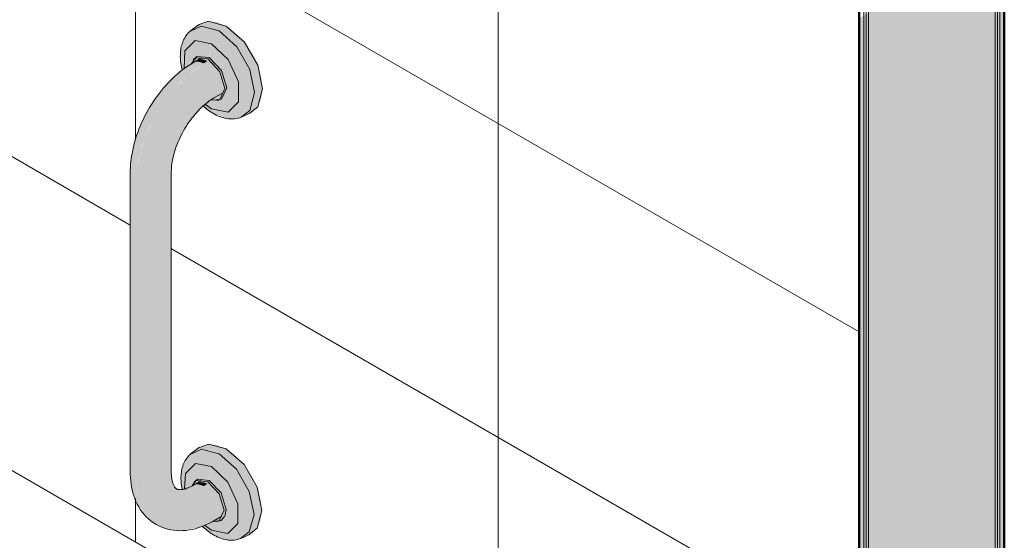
# Model space of a CAD drawing. Header units: metres. Extents: x -5.4 to 6.1, y -8 to 2.6.
# Tile 54 of 81: x 5.3 to 6.1, y -6.1 to -5.7. Entities that reach past the tile are written whole.
import ezdxf

# ---------------------------------------------------------------- set-up
doc = ezdxf.new("R2010")
doc.units = ezdxf.units.M
for name, color, linetype, lineweight in [('A-WALL', 7, 'Continuous', 5), ('A-WALL-PATT', 7, 'Continuous', 5), ('I-WALL', 7, 'Continuous', 5), ('P-SANR-FIXT', 7, 'Continuous', 5)]:
    doc.layers.add(name, color=color, linetype=linetype, lineweight=lineweight)

# ---------------------------------------------------------------- blocks, each defined once
blk = doc.blocks.new('BARRA DE APOIO EM AÇO INOX 40cm - 2310_C_040_POL_Aço Inox Polido POL-2810958-ISO_BANHEIRO')
at = {"layer": 'P-SANR-FIXT', "true_color": 0xf4f4f4}
h = blk.add_hatch(color=7, dxfattribs=at)
h.paths.add_polyline_path([(7.08347, -5.76436), (7.08177, -5.7606), (7.07707, -5.75703), (7.07553, -5.75819), (7.08085, -5.76248), (7.08262, -5.76375)])
h.paths.add_polyline_path([(7.05912, -5.73039), (7.06064, -5.72929), (7.05978, -5.72252), (7.06086, -5.71529), (7.06398, -5.71002), (7.06935, -5.7072), (7.07505, -5.70717), (7.08177, -5.70982), (7.08347, -5.70411), (7.08757, -5.69978), (7.08038, -5.69672), (7.07324, -5.69619), (7.06739, -5.6983), (7.06327, -5.70213), (7.06036, -5.70603), (7.05806, -5.71358), (7.05763, -5.72252), (7.05784, -5.72434), (7.0591, -5.73029)])
for points in [[(7.08757, -5.69978), (7.09324, -5.69593), (7.08592, -5.69282), (7.0791, -5.69214), (7.07324, -5.69395), (7.06885, -5.69755), (7.07368, -5.69605), (7.08038, -5.69672), (7.08592, -5.69907)], [(7.10722, -5.7659), (7.11324, -5.76323), (7.11773, -5.75906), (7.12056, -5.75282), (7.12152, -5.74492), (7.12056, -5.73591), (7.11773, -5.72641), (7.11324, -5.71705), (7.10722, -5.7083), (7.10056, -5.70127), (7.09324, -5.69593), (7.08757, -5.69978), (7.09555, -5.70585), (7.10146, -5.7121), (7.10814, -5.72243), (7.11164, -5.72972), (7.11441, -5.73906), (7.11522, -5.74907), (7.11441, -5.75567), (7.11164, -5.7618)], [(7.09286, -5.76796), (7.10269, -5.76762), (7.10748, -5.76566), (7.11196, -5.76108), (7.11448, -5.75513), (7.11524, -5.74682), (7.11441, -5.73906), (7.11147, -5.72937), (7.10636, -5.71926), (7.10056, -5.71114), (7.09324, -5.70391), (7.08757, -5.69978), (7.08347, -5.70411), (7.08177, -5.70982), (7.08857, -5.71499), (7.0947, -5.72213), (7.09961, -5.7307), (7.10286, -5.74081), (7.10376, -5.74791), (7.10269, -5.75513), (7.09899, -5.76074), (7.0947, -5.76322), (7.08813, -5.76311), (7.08192, -5.76092), (7.08362, -5.76441), (7.09253, -5.76784)], [(7.08857, -5.76329), (7.0947, -5.76322), (7.09956, -5.76041), (7.10269, -5.75513), (7.10376, -5.74791), (7.10269, -5.73944), (7.09956, -5.73056), (7.0947, -5.72213), (7.08857, -5.71499), (7.08177, -5.70982), (7.08021, -5.72074), (7.08598, -5.72584), (7.08995, -5.73154), (7.0927, -5.73857), (7.09347, -5.74463), (7.0922, -5.74992), (7.08957, -5.75293), (7.08362, -5.75399), (7.08177, -5.75345), (7.08048, -5.75443), (7.08177, -5.7606), (7.0884, -5.76322)], [(7.06622, -5.72534), (7.07074, -5.72253), (7.07377, -5.72188), (7.07612, -5.72221), (7.07874, -5.72333), (7.07874, -5.72163), (7.07366, -5.71986), (7.06935, -5.7207), (7.06641, -5.72434), (7.06626, -5.72513)], [(7.07562, -5.72513), (7.07854, -5.72324), (7.07562, -5.72206), (7.07269, -5.72193), (7.06996, -5.72299), (7.06908, -5.72389), (7.06996, -5.72362), (7.07297, -5.72401), (7.07517, -5.72494)], [(7.07874, -5.72163), (7.07996, -5.72054), (7.07475, -5.71873), (7.06996, -5.72002), (7.06939, -5.72069), (7.07424, -5.72006), (7.0786, -5.72158)], [(7.08816, -5.7532), (7.08958, -5.75292), (7.09253, -5.74953), (7.09353, -5.74385), (7.09202, -5.73633), (7.08908, -5.73002), (7.08423, -5.72399), (7.07976, -5.72072), (7.07874, -5.72163), (7.08447, -5.72659), (7.08844, -5.73225), (7.09121, -5.73942), (7.09196, -5.74494), (7.0906, -5.75039), (7.0884, -5.75292)], [(7.08382, -5.75406), (7.08813, -5.75323), (7.09101, -5.74992), (7.09202, -5.74463), (7.09049, -5.73696), (7.08813, -5.73154), (7.0832, -5.72522), (7.07874, -5.72163), (7.07884, -5.7234), (7.08274, -5.72659), (7.08563, -5.73015), (7.08773, -5.73383), (7.08915, -5.73757), (7.08987, -5.74117), (7.08988, -5.74433), (7.08933, -5.74683), (7.08854, -5.74858), (7.08541, -5.75102), (7.08186, -5.75338), (7.08362, -5.75399)], [(7.02303, -5.81621), (7.02404, -5.80378), (7.02703, -5.79067), (7.0319, -5.77735), (7.03996, -5.76205), (7.04732, -5.75113), (7.05594, -5.74096), (7.06679, -5.73123), (7.07562, -5.72513), (7.07269, -5.72389), (7.06996, -5.72362), (7.06712, -5.72469), (7.05465, -5.73383), (7.04567, -5.74308), (7.03841, -5.75223), (7.03155, -5.76318), (7.02569, -5.77523), (7.02253, -5.78388), (7.01976, -5.79494), (7.01851, -5.81042), (7.01889, -5.81207), (7.02049, -5.8143), (7.02157, -5.81512)], [(7.03434, -5.81892), (7.03848, -5.8186), (7.04234, -5.81768), (7.04566, -5.81621), (7.0482, -5.8143), (7.0498, -5.81207), (7.05068, -5.80691), (7.0521, -5.7973), (7.05421, -5.79024), (7.05819, -5.78109), (7.06296, -5.77282), (7.06867, -5.76528), (7.0766, -5.75738), (7.08541, -5.75039), (7.08654, -5.74789), (7.08693, -5.74473), (7.08654, -5.74113), (7.08524, -5.73696), (7.08362, -5.73358), (7.08046, -5.72929), (7.07854, -5.72727), (7.07562, -5.72513), (7.06363, -5.73383), (7.05396, -5.74321), (7.0464, -5.75223), (7.0381, -5.76503), (7.03089, -5.78011), (7.0265, -5.79298), (7.02392, -5.8053), (7.02303, -5.81621), (7.02634, -5.81768), (7.0302, -5.8186), (7.03264, -5.81879)], [(7.08362, -5.75205), (7.08766, -5.7494), (7.08885, -5.74789), (7.08967, -5.74608), (7.09006, -5.74292), (7.08928, -5.73801), (7.08763, -5.73361), (7.08555, -5.73002), (7.08301, -5.72688), (7.08018, -5.72438), (7.07854, -5.72344), (7.07562, -5.72513), (7.07874, -5.72748), (7.0816, -5.73064), (7.08383, -5.73402), (7.08551, -5.73763), (7.08658, -5.74149), (7.08683, -5.7455), (7.08647, -5.74805), (7.08541, -5.75039)], [(7.02303, -6.05076), (7.02303, -5.81621), (7.02049, -5.8143), (7.01889, -5.81207), (7.01834, -5.81042), (7.01834, -6.04423), (7.01889, -6.04662), (7.02049, -6.04885)], [(7.03434, -6.05347), (7.03848, -6.05315), (7.04234, -6.05223), (7.04566, -6.05076), (7.0482, -6.04885), (7.0498, -6.04662), (7.05034, -6.04423), (7.05034, -5.80968), (7.04934, -5.81271), (7.04774, -5.81464), (7.04566, -5.81621), (7.04234, -5.81768), (7.03848, -5.8186), (7.03434, -5.81892), (7.0302, -5.8186), (7.02619, -5.81762), (7.02303, -5.81621), (7.02303, -6.05076), (7.02634, -6.05223), (7.0302, -6.05315)], [(7.08757, -6.02964), (7.09324, -6.0258), (7.08605, -6.02274), (7.07934, -6.02207), (7.07318, -6.02415), (7.06914, -6.02746), (7.07392, -6.02599), (7.08051, -6.02664), (7.08605, -6.02899)], [(7.0927, -6.09663), (7.10222, -6.09634), (7.10704, -6.09443), (7.11147, -6.08999), (7.11393, -6.08454), (7.11486, -6.07692), (7.11393, -6.06822), (7.11106, -6.05874), (7.10613, -6.04893), (7.09977, -6.04021), (7.09324, -6.03378), (7.08757, -6.02964), (7.08347, -6.03397), (7.08177, -6.03969), (7.08841, -6.04473), (7.09511, -6.05293), (7.09925, -6.0602), (7.10238, -6.06994), (7.10327, -6.07692), (7.10222, -6.08398), (7.09876, -6.08937), (7.09441, -6.09188), (7.08778, -6.0917), (7.08177, -6.08933), (7.08347, -6.09308), (7.09153, -6.0963), (7.09208, -6.09645)], [(7.10687, -6.09459), (7.11289, -6.09192), (7.1173, -6.08782), (7.12008, -6.08169), (7.12103, -6.07393), (7.12008, -6.06508), (7.1173, -6.05574), (7.11289, -6.04654), (7.10687, -6.03784), (7.10043, -6.03104), (7.09324, -6.0258), (7.08757, -6.02964), (7.09533, -6.03553), (7.10222, -6.0432), (7.10773, -6.05182), (7.11121, -6.05905), (7.11393, -6.06822), (7.11486, -6.07692), (7.11393, -6.08454), (7.11121, -6.09056)], [(7.05933, -6.0895), (7.07297, -6.08678), (7.08379, -6.08175), (7.08541, -6.08025), (7.08654, -6.07775), (7.08693, -6.07459), (7.0861, -6.06951), (7.08497, -6.06626), (7.08362, -6.06344), (7.08019, -6.05887), (7.07854, -6.05713), (7.07542, -6.05508), (7.06693, -6.05839), (7.06019, -6.05887), (7.055, -6.05695), (7.05187, -6.05316), (7.05034, -6.04423), (7.04934, -6.04726), (7.04774, -6.04919), (7.04445, -6.0513), (7.04125, -6.05249), (7.03683, -6.05328), (7.03242, -6.05332), (7.02827, -6.05269), (7.02574, -6.05196), (7.02303, -6.05076), (7.02426, -6.06273), (7.02703, -6.07169), (7.03248, -6.07987), (7.03856, -6.08486), (7.04561, -6.08787), (7.05405, -6.0894)], [(7.08841, -6.09195), (7.09441, -6.09188), (7.09916, -6.08914), (7.10222, -6.08398), (7.10327, -6.07692), (7.10222, -6.06864), (7.09916, -6.05996), (7.09441, -6.05172), (7.08841, -6.04473), (7.08177, -6.03969), (7.08019, -6.0506), (7.08571, -6.05544), (7.08977, -6.06144), (7.09227, -6.06797), (7.09298, -6.07364), (7.09174, -6.07873), (7.08917, -6.08162), (7.08362, -6.08271), (7.08239, -6.08248), (7.08052, -6.08333), (7.08177, -6.08933), (7.08825, -6.09188)], [(7.06678, -6.05454), (7.06903, -6.05339), (7.07074, -6.0524), (7.07377, -6.05174), (7.07641, -6.0522), (7.07874, -6.05319), (7.07874, -6.05149), (7.07385, -6.04979), (7.0697, -6.0506), (7.06693, -6.05378)], [(7.07562, -6.055), (7.07854, -6.05311), (7.07562, -6.05193), (7.07269, -6.0518), (7.06996, -6.05285), (7.06908, -6.05375), (7.06996, -6.05348), (7.07277, -6.05378), (7.07536, -6.05489)], [(7.07874, -6.05149), (7.07996, -6.05041), (7.07494, -6.04866), (7.07042, -6.04979), (7.06996, -6.05055), (7.07424, -6.04993), (7.0786, -6.05144)], [(7.08778, -6.08192), (7.08923, -6.08161), (7.09219, -6.07775), (7.09294, -6.07225), (7.09153, -6.06549), (7.089, -6.05989), (7.08414, -6.05378), (7.07975, -6.0506), (7.07874, -6.05149), (7.08439, -6.05646), (7.08833, -6.0623), (7.09073, -6.06857), (7.09135, -6.07459), (7.09056, -6.07873), (7.08781, -6.08189)], [(7.08364, -6.08272), (7.08792, -6.08175), (7.09064, -6.07827), (7.09153, -6.07364), (7.09005, -6.06626), (7.08778, -6.06104), (7.0832, -6.05508), (7.07874, -6.05149), (7.07884, -6.05326), (7.08274, -6.05646), (7.08563, -6.06001), (7.0877, -6.06363), (7.08915, -6.06743), (7.08987, -6.07104), (7.08988, -6.0742), (7.08927, -6.07683), (7.08847, -6.07851), (7.08541, -6.08088), (7.08262, -6.08237), (7.08362, -6.08271)], [(7.08362, -6.08192), (7.08766, -6.07926), (7.08885, -6.07775), (7.08967, -6.07594), (7.09006, -6.07279), (7.08917, -6.0675), (7.08761, -6.06344), (7.08555, -6.05989), (7.08301, -6.05674), (7.08018, -6.05424), (7.07854, -6.05331), (7.07562, -6.055), (7.07874, -6.05734), (7.08145, -6.06027), (7.08371, -6.06363), (7.08541, -6.06718), (7.08654, -6.07099), (7.0869, -6.07486), (7.0862, -6.07851), (7.08541, -6.08025), (7.08379, -6.08175)]]:
    blk.add_hatch(color=7, dxfattribs=at).paths.add_polyline_path(points)
h = blk.add_hatch(color=7, dxfattribs=at)
h.paths.add_polyline_path([(7.08177, -5.7606), (7.08048, -5.75443), (7.07707, -5.75703), (7.07996, -5.75923)])
h.paths.add_polyline_path([(7.06065, -5.72931), (7.06626, -5.72513), (7.06687, -5.72355), (7.07034, -5.71959), (7.07498, -5.71881), (7.07996, -5.72054), (7.08177, -5.70982), (7.07475, -5.70714), (7.06885, -5.70721), (7.06398, -5.71002), (7.06086, -5.71529), (7.05992, -5.72362), (7.06064, -5.72929)])
h = blk.add_hatch(color=7, dxfattribs=at)
h.paths.add_polyline_path([(7.08347, -6.09308), (7.08177, -6.08933), (7.07633, -6.08524), (7.07472, -6.08617), (7.08084, -6.0912), (7.08262, -6.09247)])
h.paths.add_polyline_path([(7.05906, -6.05727), (7.06089, -6.05694), (7.06028, -6.0521), (7.06133, -6.04503), (7.06438, -6.03988), (7.06914, -6.03713), (7.0753, -6.03713), (7.08177, -6.03969), (7.08347, -6.03397), (7.08757, -6.02964), (7.07934, -6.02652), (7.07359, -6.02609), (7.06785, -6.02811), (7.06363, -6.03204), (7.06081, -6.03581), (7.05855, -6.04323), (7.0581, -6.05276), (7.05902, -6.05709)])
h = blk.add_hatch(color=7, dxfattribs=at)
h.paths.add_polyline_path([(7.08177, -6.08933), (7.08052, -6.08333), (7.07638, -6.08522), (7.07996, -6.08795)])
h.paths.add_polyline_path([(7.06089, -6.05694), (7.0668, -6.05444), (7.06735, -6.0533), (7.07069, -6.04949), (7.07513, -6.04873), (7.07996, -6.05041), (7.08177, -6.03969), (7.0751, -6.03707), (7.06914, -6.03713), (7.06418, -6.04021), (7.06133, -6.04503), (7.06028, -6.0521), (7.06086, -6.05665)])
h = blk.add_hatch(color=7, dxfattribs=at)
h.paths.add_polyline_path([(7.03843, -6.08481), (7.03134, -6.07851), (7.02703, -6.07169), (7.02404, -6.06203), (7.02303, -6.05076), (7.02002, -6.04819), (7.01889, -6.04662), (7.01857, -6.04662), (7.01946, -6.05619), (7.02409, -6.06933), (7.02703, -6.07404), (7.03248, -6.08043), (7.03775, -6.08431)])
h.paths.add_polyline_path([(7.06064, -6.05901), (7.06786, -6.05829), (7.07536, -6.05489), (7.07269, -6.05375), (7.06996, -6.05348), (7.06419, -6.0556), (7.0593, -6.05724), (7.05695, -6.05744), (7.0559, -6.05755), (7.06028, -6.0589)])
at = {"layer": 'P-SANR-FIXT'}
for p, q in [((7.07204, -5.69473), (7.06674, -5.6986)), ((7.07377, -5.72079), (7.06762, -5.72434)), ((7.06869, -5.72095), (7.06774, -5.72202)), ((7.08362, -5.75205), (7.08977, -5.7485)), ((7.07702, -5.75726), (7.08177, -5.7606)), ((7.08618, -5.75396), (7.08759, -5.75368)), ((7.10597, -5.76654), (7.11196, -5.76388)), ((7.01834, -5.80968), (7.01834, -6.04423)), ((7.05034, -6.04423), (7.05034, -5.80968)), ((7.07241, -6.02462), (7.06711, -6.02848)), ((7.07377, -6.05065), (7.06762, -6.0542)), ((7.0691, -6.0508), (7.06815, -6.05187)), ((7.08362, -6.08192), (7.08977, -6.07836)), ((7.08591, -6.08262), (7.08731, -6.08233)), ((7.07635, -6.08539), (7.08177, -6.08933)), ((7.10564, -6.09521), (7.11163, -6.09256))]:
    blk.add_line(p, q, dxfattribs=at)
for points in [[(7.06792, -5.69783, 0), (7.06683, -5.69851, 0), (7.06579, -5.69927, 0), (7.06481, -5.70009, 0), (7.06388, -5.70097, 0), (7.06302, -5.70191, 0), (7.06222, -5.7029, 0), (7.06149, -5.70393, 0), (7.06083, -5.70501, 0), (7.06023, -5.70611, 0), (7.05969, -5.70725, 0), (7.05921, -5.70841, 0), (7.0588, -5.70959, 0), (7.05844, -5.7108, 0), (7.05814, -5.71202, 0), (7.05789, -5.71326, 0), (7.05769, -5.71451, 0), (7.05754, -5.71578, 0), (7.05744, -5.71706, 0), (7.05739, -5.71835, 0), (7.05738, -5.71964, 0), (7.05742, -5.72095, 0), (7.0575, -5.72227, 0), (7.05763, -5.72359, 0), (7.05779, -5.72491, 0), (7.058, -5.72624, 0), (7.05825, -5.72758, 0), (7.05853, -5.72891, 0), (7.05886, -5.73025, 0)], [(7.08757, -5.69978, 0), (7.07368, -5.69605, 0), (7.0648, -5.70032, 0)], [(7.07205, -5.6948, 0), (7.0791, -5.69214, 0), (7.09324, -5.69593, 0)], [(7.09324, -5.69593, 0), (7.10738, -5.70847, 0), (7.11773, -5.72641, 0), (7.12152, -5.74492, 0), (7.11773, -5.75906, 0), (7.11149, -5.76402, 0)], [(7.08177, -5.70982, 0), (7.06885, -5.70721, 0), (7.06086, -5.71529, 0), (7.06048, -5.72925, 0)], [(7.10475, -5.767, 0), (7.11164, -5.7618, 0), (7.11536, -5.74791, 0), (7.11164, -5.72972, 0), (7.10146, -5.7121, 0), (7.08757, -5.69978, 0)], [(7.08177, -5.7606, 0), (7.0947, -5.76322, 0), (7.10269, -5.75513, 0), (7.10269, -5.73944, 0), (7.0947, -5.72213, 0), (7.08177, -5.70982, 0)], [(7.07874, -5.72163, 0), (7.06935, -5.7207, 0), (7.06602, -5.72521, 0)], [(7.07996, -5.72054, 0), (7.07034, -5.71959, 0), (7.06745, -5.72284, 0)], [(7.08191, -5.75369, 0), (7.08813, -5.75323, 0), (7.09202, -5.74463, 0), (7.08813, -5.73154, 0), (7.07874, -5.72163, 0)], [(7.08532, -5.7538, 0), (7.08958, -5.75292, 0), (7.09357, -5.74411, 0), (7.08958, -5.7307, 0), (7.07996, -5.72054, 0)], [(7.06762, -5.72434, 0), (7.0655, -5.72561, 0), (7.06341, -5.72696, 0), (7.06135, -5.72839, 0), (7.05933, -5.72989, 0), (7.05733, -5.73146, 0), (7.05537, -5.7331, 0), (7.05344, -5.7348, 0), (7.05155, -5.73657, 0), (7.0497, -5.7384, 0), (7.04788, -5.74029, 0), (7.0461, -5.74223, 0), (7.04436, -5.74423, 0), (7.04266, -5.74628, 0), (7.04101, -5.74838, 0), (7.0394, -5.75053, 0), (7.03783, -5.75272, 0), (7.03632, -5.75495, 0), (7.03486, -5.75722, 0), (7.03344, -5.75952, 0), (7.03208, -5.76186, 0), (7.03078, -5.76423, 0), (7.02953, -5.76662, 0), (7.02834, -5.76904, 0), (7.02721, -5.77149, 0), (7.02614, -5.77395, 0), (7.02513, -5.77643, 0), (7.02419, -5.77892, 0), (7.02331, -5.78142, 0), (7.02249, -5.78393, 0), (7.02175, -5.78645, 0), (7.02107, -5.78898, 0), (7.02047, -5.7915, 0), (7.01994, -5.79402, 0), (7.01948, -5.79654, 0), (7.01909, -5.79906, 0), (7.01879, -5.80156, 0), (7.01856, -5.80406, 0), (7.01841, -5.80655, 0), (7.01835, -5.80902, 0), (7.01834, -5.80968, 0)], [(7.08362, -5.75205, 0), (7.08243, -5.75276, 0), (7.08122, -5.75355, 0), (7.07999, -5.7544, 0), (7.07875, -5.75532, 0), (7.0775, -5.75631, 0), (7.07624, -5.75736, 0), (7.07497, -5.75848, 0), (7.07371, -5.75965, 0), (7.07246, -5.76089, 0), (7.07121, -5.76219, 0), (7.06998, -5.76354, 0), (7.06876, -5.76494, 0), (7.06756, -5.76639, 0), (7.06638, -5.76788, 0), (7.06523, -5.76942, 0), (7.0641, -5.771, 0), (7.06301, -5.77261, 0), (7.06195, -5.77425, 0), (7.06092, -5.77593, 0), (7.05993, -5.77763, 0), (7.05898, -5.77935, 0), (7.05808, -5.78108, 0), (7.05722, -5.78284, 0), (7.0564, -5.7846, 0), (7.05563, -5.78636, 0), (7.05491, -5.78813, 0), (7.05424, -5.7899, 0), (7.05363, -5.79165, 0), (7.05306, -5.7934, 0), (7.05255, -5.79514, 0), (7.05209, -5.79685, 0), (7.05168, -5.79854, 0), (7.05133, -5.8002, 0), (7.05104, -5.80182, 0), (7.05079, -5.80341, 0), (7.0506, -5.80496, 0), (7.05047, -5.80647, 0), (7.05038, -5.80792, 0), (7.05034, -5.80931, 0), (7.05034, -5.80968, 0)], [(7.0754, -5.75829, 0), (7.07607, -5.75891, 0), (7.07709, -5.75981, 0), (7.07813, -5.76068, 0), (7.07919, -5.7615, 0), (7.08026, -5.76229, 0), (7.08135, -5.76304, 0), (7.08246, -5.76375, 0), (7.08347, -5.76436, 0)], [(7.10722, -5.7659, 0), (7.10608, -5.7665, 0), (7.10491, -5.76703, 0), (7.10371, -5.76747, 0), (7.10248, -5.76783, 0), (7.10124, -5.7681, 0), (7.09998, -5.7683, 0), (7.09872, -5.76841, 0), (7.09746, -5.76845, 0), (7.0962, -5.76842, 0), (7.09495, -5.76832, 0), (7.09371, -5.76815, 0), (7.09247, -5.76792, 0), (7.09125, -5.76763, 0), (7.09004, -5.76728, 0), (7.08884, -5.76688, 0), (7.08766, -5.76642, 0), (7.08649, -5.76592, 0), (7.08533, -5.76536, 0), (7.08419, -5.76476, 0), (7.08347, -5.76436, 0)], [(7.07242, -6.02469, 0), (7.07934, -6.02207, 0), (7.09324, -6.0258, 0)], [(7.06827, -6.02773, 0), (7.06719, -6.0284, 0), (7.06617, -6.02915, 0), (7.0652, -6.02996, 0), (7.06428, -6.03083, 0), (7.06343, -6.03176, 0), (7.06265, -6.03273, 0), (7.06193, -6.03375, 0), (7.06127, -6.03481, 0), (7.06068, -6.0359, 0), (7.06015, -6.03702, 0), (7.05968, -6.03816, 0), (7.05927, -6.03933, 0), (7.05892, -6.04052, 0), (7.05862, -6.04172, 0), (7.05837, -6.04294, 0), (7.05818, -6.04417, 0), (7.05803, -6.04542, 0), (7.05794, -6.04667, 0), (7.05788, -6.04794, 0), (7.05788, -6.04921, 0), (7.05792, -6.0505, 0), (7.058, -6.05179, 0), (7.05812, -6.05309, 0), (7.05828, -6.05439, 0), (7.05848, -6.05569, 0), (7.05873, -6.057, 0)], [(7.08757, -6.02964, 0), (7.07392, -6.02599, 0), (7.06516, -6.03023, 0)], [(7.10442, -6.09568, 0), (7.11121, -6.09056, 0), (7.11486, -6.07692, 0), (7.11121, -6.05905, 0), (7.10122, -6.04174, 0), (7.08757, -6.02964, 0)], [(7.09324, -6.0258, 0), (7.10713, -6.03812, 0), (7.1173, -6.05574, 0), (7.12103, -6.07393, 0), (7.1173, -6.08782, 0), (7.11117, -6.09269, 0)], [(7.08177, -6.03969, 0), (7.06914, -6.03713, 0), (7.06133, -6.04503, 0), (7.06064, -6.05687, 0)], [(7.03843, -6.08481, 0), (7.03635, -6.08351, 0), (7.03436, -6.08207, 0), (7.03248, -6.0805, 0), (7.03072, -6.07881, 0), (7.02908, -6.07702, 0), (7.02756, -6.07513, 0), (7.02616, -6.07316, 0), (7.0249, -6.07112, 0), (7.02375, -6.06901, 0), (7.02273, -6.06685, 0), (7.02182, -6.06464, 0), (7.02103, -6.06239, 0), (7.02035, -6.0601, 0), (7.01977, -6.05778, 0), (7.0193, -6.05543, 0), (7.01893, -6.05305, 0), (7.01865, -6.05065, 0), (7.01846, -6.04823, 0), (7.01836, -6.04579, 0), (7.01834, -6.04423, 0)], [(7.05443, -6.05709, 0), (7.05423, -6.05697, 0), (7.05402, -6.05682, 0), (7.05381, -6.05664, 0), (7.05359, -6.05643, 0), (7.05335, -6.05617, 0), (7.0531, -6.05586, 0), (7.05284, -6.05549, 0), (7.05257, -6.05505, 0), (7.05229, -6.05454, 0), (7.05201, -6.05395, 0), (7.05174, -6.05328, 0), (7.05147, -6.05252, 0), (7.05123, -6.05169, 0), (7.051, -6.05078, 0), (7.0508, -6.04979, 0), (7.05063, -6.04872, 0), (7.0505, -6.04757, 0), (7.0504, -6.04636, 0), (7.05035, -6.04508, 0), (7.05034, -6.04423, 0)], [(7.08177, -6.08933, 0), (7.09441, -6.09188, 0), (7.10222, -6.08398, 0), (7.10222, -6.06864, 0), (7.09441, -6.05172, 0), (7.08177, -6.03969, 0)], [(7.07874, -6.05149, 0), (7.0697, -6.0506, 0), (7.06666, -6.05444, 0)], [(7.07996, -6.05041, 0), (7.07069, -6.04949, 0), (7.06791, -6.05262, 0)], [(7.08261, -6.08256, 0), (7.08778, -6.08192, 0), (7.09153, -6.07364, 0), (7.08778, -6.06104, 0), (7.07874, -6.05149, 0)], [(7.09208, -6.07834, 0), (7.09308, -6.07312, 0), (7.08923, -6.0602, 0), (7.07996, -6.05041, 0)], [(7.05443, -6.05709, 0), (7.05464, -6.05721, 0), (7.05488, -6.05731, 0), (7.05513, -6.0574, 0), (7.05543, -6.05749, 0), (7.05577, -6.05757, 0), (7.05616, -6.05763, 0), (7.05662, -6.05767, 0), (7.05713, -6.05768, 0), (7.05772, -6.05767, 0), (7.05837, -6.05762, 0), (7.05909, -6.05752, 0), (7.05987, -6.05737, 0), (7.06071, -6.05717, 0), (7.06162, -6.05691, 0), (7.06258, -6.05659, 0), (7.06359, -6.0562, 0), (7.06464, -6.05574, 0), (7.06574, -6.05521, 0), (7.06688, -6.05462, 0), (7.06762, -6.0542, 0)], [(7.03843, -6.08481, 0), (7.0406, -6.08596, 0), (7.04284, -6.08696, 0), (7.04514, -6.0878, 0), (7.04748, -6.08849, 0), (7.04985, -6.08901, 0), (7.05225, -6.08939, 0), (7.05465, -6.08961, 0), (7.05705, -6.08968, 0), (7.05945, -6.08962, 0), (7.06183, -6.08943, 0), (7.0642, -6.08911, 0), (7.06654, -6.08867, 0), (7.06887, -6.08811, 0), (7.07116, -6.08745, 0), (7.07344, -6.08669, 0), (7.07568, -6.08582, 0), (7.0779, -6.08486, 0), (7.08009, -6.08382, 0), (7.08226, -6.08268, 0), (7.08362, -6.08192, 0)], [(7.08513, -6.08245, 0), (7.08923, -6.08161, 0), (7.09197, -6.07857, 0)], [(7.07448, -6.08609, 0), (7.07522, -6.08682, 0), (7.07621, -6.08773, 0), (7.07721, -6.08862, 0), (7.07823, -6.08947, 0), (7.07927, -6.09028, 0), (7.08032, -6.09105, 0), (7.08139, -6.09179, 0), (7.08248, -6.09249, 0), (7.08347, -6.09308, 0)], [(7.10687, -6.09459, 0), (7.10575, -6.09518, 0), (7.10459, -6.0957, 0), (7.1034, -6.09614, 0), (7.10219, -6.09649, 0), (7.10096, -6.09676, 0), (7.09972, -6.09695, 0), (7.09848, -6.09707, 0), (7.09724, -6.09711, 0), (7.096, -6.09708, 0), (7.09476, -6.09698, 0), (7.09354, -6.09681, 0), (7.09232, -6.09658, 0), (7.09112, -6.09629, 0), (7.08993, -6.09595, 0), (7.08875, -6.09555, 0), (7.08759, -6.09511, 0), (7.08643, -6.09461, 0), (7.0853, -6.09407, 0), (7.08418, -6.09348, 0), (7.08347, -6.09308, 0)]]:
    blk.add_polyline3d(points, dxfattribs=at)

msp = doc.modelspace()

# ---------------------------------------------------------------- hatches: boundary and pattern name
at = {"layer": 'A-WALL-PATT', "true_color": 0x808080}
h = msp.add_hatch(dxfattribs=at)
h.set_pattern_fill('FP_22', color=8, style=0, pattern_type=2)
h.set_pattern_definition([(330, (3.97387, -6.017), (3e-06, 0.244945), []), (90, (3.97387, -6.017), (-0.28284, 0.1633), [])])
h.paths.add_polyline_path([(5.95296, -7.15951), (5.95296, -6.52264), (5.88337, -6.56281), (5.88337, -6.72741), (5.87663, -6.72586), (5.85896, -6.71565), (5.85896, -6.64128), (5.80321, -6.6091), (5.63476, -6.70635), (5.43845, -6.59323), (5.42648, -6.58703), (5.40808, -6.57548), (5.08604, -6.38955), (4.91018, -6.49109), (4.89554, -6.54901), (5.93698, -7.15028)])
h.paths.add_polyline_path([(5.85896, -6.61819), (5.85896, -6.57691), (5.82321, -6.59755), (5.8529, -6.61469)])
h.paths.add_polyline_path([(4.9212, -6.44777), (5.08814, -6.35139), (5.08814, -6.24953), (5.06505, -6.26286), (5.06256, -6.28706), (5.06193, -6.28937), (5.06009, -6.29307), (5.057, -6.29713), (5.0533, -6.30025), (5.04765, -6.30374), (4.99361, -6.33459), (4.98652, -6.33673), (4.98208, -6.33757), (4.97766, -6.33788), (4.97169, -6.33781), (4.96569, -6.33702), (4.96311, -6.33625), (4.95611, -6.33435), (4.95538, -6.33522), (4.95538, -6.34678), (4.94538, -6.35272), (4.92232, -6.44336)])
h.paths.add_polyline_path([(4.26861, -5.03346), (4.26959, -5.03346), (4.26911, -5.03343)])
h.paths.add_polyline_path([(5.95296, -6.42466), (5.95296, -5.68981), (4.37321, -4.77775), (4.37321, -5.31973), (4.3794, -5.3207), (4.38922, -5.32637), (4.39845, -5.33558), (4.40597, -5.34722), (4.41088, -5.35988), (4.41259, -5.37203), (4.41088, -5.38221), (4.40597, -5.3892), (4.38592, -5.39863), (4.38159, -5.39966), (4.37409, -5.39883), (4.37321, -5.39883), (4.37296, -5.48638), (4.3724, -5.49195), (4.36735, -5.50351), (4.36213, -5.50918), (4.35567, -5.51268), (4.34767, -5.51374), (4.34148, -5.51376), (4.33239, -5.51101), (4.3215, -5.5044), (4.31284, -5.4964), (4.30485, -5.48703), (4.29848, -5.47625), (4.2939, -5.46574), (4.29056, -5.45576), (4.28876, -5.4418), (4.28876, -5.10084), (4.28689, -5.08969), (4.28517, -5.08918), (4.28246, -5.08632), (4.28077, -5.07928), (4.27722, -5.08133), (4.27531, -5.08023), (4.27509, -5.05581), (4.27406, -5.05097), (4.26779, -5.04669), (4.26719, -5.045), (4.26717, -5.04401), (4.26543, -5.04301), (4.26477, -5.04183), (4.26495, -5.03841), (4.2666, -5.0355), (4.26911, -5.03336), (4.2715, -5.03301), (4.2709, -5.03108), (4.25911, -4.96112), (4.25077, -4.95953), (4.24372, -4.95691), (4.23479, -4.95077), (4.23099, -4.94666), (4.22778, -4.94231), (4.22513, -4.93677), (4.22284, -4.93019), (4.24523, -4.89778), (4.2469, -4.89779), (4.25057, -4.89929), (4.25588, -4.90215), (4.26922, -4.91067), (4.28182, -4.9201), (4.28628, -4.92401), (4.28888, -4.92685), (4.28937, -4.92833), (4.2813, -4.94002), (4.29908, -5.04445), (4.3027, -5.04236), (4.32449, -5.05494), (4.32449, -5.07699), (4.30035, -5.09093), (4.30252, -5.10185), (4.30276, -5.10394), (4.30306, -5.44373), (4.30368, -5.45153), (4.30637, -5.46059), (4.31213, -5.47252), (4.31687, -5.47991), (4.32346, -5.48793), (4.33239, -5.49497), (4.34071, -5.49946), (4.34789, -5.5004), (4.35254, -5.49896), (4.35624, -5.49553), (4.35813, -5.49202), (4.35921, -5.48225), (4.35904, -5.3976), (4.35826, -5.40008), (4.35632, -5.40216), (4.35493, -5.40278), (4.35393, -5.40299), (4.35167, -5.40226), (4.33845, -5.3948), (4.33804, -5.412), (4.33737, -5.41292), (4.33429, -5.41442), (4.33215, -5.41442), (4.3292, -5.41345), (4.32768, -5.41164), (4.32733, -5.39702), (4.32563, -5.39584), (4.32203, -5.39108), (4.32085, -5.38875), (4.31996, -5.3841), (4.30737, -5.37653), (4.30674, -5.37367), (4.30855, -5.36948), (4.31071, -5.36795), (4.31147, -5.3676), (4.31301, -5.36766), (4.32752, -5.3757), (4.32793, -5.35871), (4.32877, -5.35756), (4.33051, -5.35654), (4.33274, -5.35621), (4.33655, -5.35695), (4.33817, -5.35875), (4.33846, -5.36389), (4.34185, -5.3612), (4.34241, -5.36081), (4.34125, -5.35292), (4.3411, -5.3489), (4.34203, -5.34248), (4.34319, -5.33956), (4.34647, -5.33407), (4.34785, -5.33279), (4.3524, -5.32935), (4.35921, -5.32459), (4.35921, -4.76966), (4.03075, -4.58003), (4.03075, -5.79152), (4.22449, -5.90368), (4.23245, -5.91007), (4.23889, -5.92195), (4.23985, -5.92958), (4.23985, -5.93983), (4.23878, -5.94575), (4.23653, -5.95088), (4.23351, -5.955), (4.22314, -5.96313), (4.05196, -6.06196), (4.52777, -6.33639), (4.53291, -6.3325), (4.54314, -6.32544), (4.55591, -6.31786), (4.57207, -6.30963), (4.58147, -6.30551), (4.59655, -6.29965), (4.61237, -6.29442), (4.69277, -6.27183), (4.73485, -6.26029), (4.72437, -6.25423), (4.72437, -6.2379), (4.75972, -6.21749), (4.76945, -6.22275), (4.76692, -6.21727), (4.76584, -6.21019), (4.7627, -6.18286), (4.75918, -6.15217), (4.754, -6.09547), (4.74833, -6.01004), (4.7471, -5.9848), (4.74546, -5.94706), (4.74417, -5.94281), (4.74379, -5.94016), (4.74406, -5.93573), (4.7462, -5.92826), (4.74904, -5.923), (4.75228, -5.91882), (4.75936, -5.91323), (4.76432, -5.91028), (4.77936, -5.90148), (4.80109, -5.88939), (4.82366, -5.87702), (4.82586, -5.87656), (4.83339, -5.87549), (4.83604, -5.87576), (4.84096, -5.87624), (4.64523, -5.76286), (4.63855, -5.75782), (4.63092, -5.74819), (4.62939, -5.74536), (4.62699, -5.73831), (4.62593, -5.7306), (4.62707, -5.72288), (4.63048, -5.71397), (4.6379, -5.70454), (4.64658, -5.69807), (4.64499, -5.68914), (4.64491, -5.68718), (4.64506, -5.68206), (4.64721, -5.67433), (4.64986, -5.67048), (4.653, -5.66755), (4.65632, -5.66527), (4.65913, -5.66379), (4.6652, -5.66141), (4.67432, -5.66284), (4.68402, -5.66844), (4.69314, -5.67754), (4.70078, -5.68959), (4.70552, -5.70229), (4.70696, -5.71435), (4.7051, -5.72403), (4.69988, -5.73085), (4.69083, -5.73538), (4.68698, -5.73645), (4.68104, -5.73636), (4.67556, -5.73453), (4.67111, -5.73236), (4.66451, -5.72734), (4.66282, -5.72569), (4.65928, -5.72876), (4.65813, -5.7313), (4.66017, -5.73401), (4.66591, -5.73823), (5.09219, -5.98399), (5.10218, -5.98768), (5.10953, -5.98893), (5.11959, -5.98938), (5.12869, -5.9884), (5.13682, -5.98657), (5.14282, -5.98399), (5.14137, -5.97573), (5.1413, -5.97377), (5.14145, -5.96865), (5.1436, -5.96092), (5.14625, -5.95707), (5.14939, -5.95414), (5.15317, -5.95156), (5.15552, -5.95038), (5.16159, -5.948), (5.17071, -5.94943), (5.18041, -5.95503), (5.18982, -5.96459), (5.19717, -5.97618), (5.20191, -5.98888), (5.20335, -6.00094), (5.2018, -6.01018), (5.19627, -6.01744), (5.18707, -6.02202), (5.18337, -6.02304), (5.17721, -6.02289), (5.17194, -6.02112), (5.16749, -6.01895), (5.16085, -6.01389), (5.15886, -6.01194), (5.15143, -6.01535), (5.14283, -6.01813), (5.13045, -6.02057), (5.1199, -6.02143), (5.10927, -6.02104), (5.0999, -6.01989), (5.08742, -6.01677), (5.07383, -6.01107), (5.0771, -6.0153), (5.07889, -6.01804), (5.08031, -6.0218), (5.0818, -6.02991), (5.0795, -6.03872), (5.07416, -6.14192), (5.06894, -6.22367), (5.19122, -6.15307), (5.19034, -6.15094), (5.18999, -6.14601), (5.19034, -6.14254), (5.19232, -6.13635), (5.19474, -6.13158), (5.19702, -6.12819), (5.19979, -6.12495), (5.21268, -6.11751), (5.21255, -6.10905), (5.21167, -6.10813), (5.21036, -6.1062), (5.20934, -6.10409), (5.20871, -6.10195), (5.20849, -6.09993), (5.20871, -6.09815), (5.20934, -6.09675), (5.21167, -6.09505), (5.21268, -6.09447), (5.21268, -6.08177), (5.21515, -6.08034), (5.27864, -6.11699), (5.27864, -6.24373), (5.37425, -6.18853), (5.37425, -6.10688), (5.38839, -6.09871), (5.66705, -6.25959), (5.66705, -6.15021), (5.66837, -6.13757), (5.67314, -6.12454), (5.6759, -6.12023), (5.6809, -6.11432), (5.68828, -6.10913), (5.69518, -6.10643), (5.7042, -6.10497), (5.70869, -6.10512), (5.72141, -6.10752), (5.72328, -6.10837), (5.72909, -6.10358), (5.73218, -6.10136), (5.74157, -6.09776), (5.75124, -6.09804), (5.76075, -6.10196), (5.76523, -6.10611), (5.76805, -6.11234), (5.76901, -6.1202), (5.76805, -6.12918), (5.76523, -6.13866), (5.76075, -6.14798), (5.75492, -6.15653), (5.74812, -6.1637), (5.74082, -6.16902), (5.73353, -6.17213), (5.72673, -6.1728), (5.72089, -6.171), (5.71544, -6.16684), (5.71222, -6.16379), (5.70887, -6.15913), (5.70677, -6.15214), (5.70651, -6.14853), (5.70662, -6.14105), (5.70732, -6.1369), (5.70229, -6.1384), (5.70125, -6.13982), (5.70008, -6.14277), (5.69905, -6.15275), (5.69905, -6.27807), (5.93933, -6.41679)])
h.paths.add_polyline_path([(5.11974, -6.33314), (5.21196, -6.2799), (5.21114, -6.27881), (5.21036, -6.27766), (5.2092, -6.27506), (5.20852, -6.27163), (5.20866, -6.27), (5.2091, -6.26875), (5.20934, -6.26821), (5.21167, -6.26651), (5.21268, -6.26593), (5.21268, -6.17763), (5.11974, -6.23129), (5.11974, -6.3083)])
h.paths.add_polyline_path([(5.45857, -6.09663), (5.45365, -6.09498), (5.44834, -6.09237), (5.44332, -6.08861), (5.44034, -6.08609), (5.4377, -6.08713), (5.4252, -6.0895), (5.41992, -6.0894), (5.41118, -6.08774), (5.40362, -6.08431), (5.39745, -6.07938), (5.39134, -6.07169), (5.3893, -6.06753), (5.38533, -6.05619), (5.38421, -6.04423), (5.38421, -5.80968), (5.38563, -5.79494), (5.38885, -5.78264), (5.3929, -5.77212), (5.39893, -5.76038), (5.40729, -5.74826), (5.41521, -5.73906), (5.42243, -5.73222), (5.42497, -5.73029), (5.4235, -5.72252), (5.42393, -5.71358), (5.42622, -5.70603), (5.42996, -5.7012), (5.43622, -5.69605), (5.43954, -5.69382), (5.44496, -5.69214), (5.45179, -5.69282), (5.45911, -5.69593), (5.46733, -5.70223), (5.47325, -5.70847), (5.47911, -5.71705), (5.4836, -5.72641), (5.48643, -5.73591), (5.48739, -5.74492), (5.48643, -5.75282), (5.4836, -5.75906), (5.47911, -5.76323), (5.46784, -5.76789), (5.45789, -5.76764), (5.44843, -5.76371), (5.44201, -5.75873), (5.4414, -5.75819), (5.43971, -5.75982), (5.43234, -5.76781), (5.42675, -5.77606), (5.42224, -5.78484), (5.41915, -5.79283), (5.41733, -5.80061), (5.41621, -5.81207), (5.41648, -6.04582), (5.41805, -6.05394), (5.42144, -6.05728), (5.42397, -6.05742), (5.42489, -6.05709), (5.42399, -6.0521), (5.42442, -6.04323), (5.42668, -6.03581), (5.43027, -6.03115), (5.43656, -6.02597), (5.43979, -6.02375), (5.44521, -6.02207), (5.45191, -6.02274), (5.45911, -6.0258), (5.46708, -6.03187), (5.473, -6.03812), (5.47876, -6.04654), (5.48317, -6.05574), (5.48595, -6.06508), (5.48689, -6.07393), (5.48595, -6.08169), (5.48317, -6.08782), (5.47876, -6.09192), (5.46753, -6.09655), (5.46027, -6.09661)])
h.paths.add_polyline_path([(4.57111, -5.83912), (4.56141, -5.83759), (4.55719, -5.83631), (4.54809, -5.83114), (4.54215, -5.82587), (4.53536, -5.81631), (4.53263, -5.81208), (4.52411, -5.81436), (4.52261, -5.81462), (4.51295, -5.81451), (4.49988, -5.8112), (4.48663, -5.80476), (4.0842, -5.57201), (4.07595, -5.56613), (4.06612, -5.55435), (4.06435, -5.55108), (4.06072, -5.54129), (4.06065, -5.5411), (4.05985, -5.53266), (4.0609, -5.52472), (4.06501, -5.51398), (4.07137, -5.50535), (4.07951, -5.49785), (4.08947, -5.49125), (4.0929, -5.48888), (4.09194, -5.48153), (4.0929, -5.47496), (4.09394, -5.47186), (4.09704, -5.4676), (4.10091, -5.46438), (4.10595, -5.46148), (4.11085, -5.45996), (4.11657, -5.46053), (4.12269, -5.46314), (4.12882, -5.4676), (4.13453, -5.47363), (4.13943, -5.48081), (4.14319, -5.48864), (4.14566, -5.49752), (4.14636, -5.50414), (4.14556, -5.51075), (4.143, -5.51615), (4.13935, -5.51951), (4.13331, -5.523), (4.12841, -5.52451), (4.1229, -5.52433), (4.11729, -5.52257), (4.11085, -5.51865), (4.10887, -5.517), (4.10152, -5.52153), (4.09598, -5.52573), (4.09369, -5.5289), (4.09187, -5.53357), (4.09249, -5.53575), (4.09574, -5.5404), (4.1045, -5.54718), (4.50556, -5.77874), (4.51597, -5.78238), (4.51957, -5.78247), (4.52263, -5.78118), (4.52611, -5.77529), (4.52752, -5.76606), (4.52785, -5.2978), (4.52907, -5.28544), (4.53297, -5.27051), (4.53934, -5.25493), (4.54629, -5.24297), (4.55102, -5.23595), (4.56061, -5.22442), (4.57007, -5.21543), (4.58444, -5.20548), (4.58794, -5.20322), (4.58737, -5.20006), (4.58717, -5.19249), (4.58935, -5.18542), (4.59218, -5.18177), (4.59595, -5.17865), (4.60164, -5.17554), (4.60632, -5.17427), (4.61217, -5.17504), (4.61774, -5.1774), (4.62386, -5.18187), (4.62957, -5.1879), (4.63447, -5.19507), (4.63823, -5.2029), (4.6406, -5.21086), (4.6414, -5.2184), (4.6406, -5.22501), (4.63823, -5.23024), (4.63439, -5.23377), (4.62719, -5.23765), (4.62345, -5.23878), (4.61673, -5.23845), (4.61433, -5.23772), (4.60925, -5.23526), (4.60389, -5.2312), (4.59624, -5.23595), (4.58853, -5.24176), (4.57834, -5.25255), (4.57156, -5.26253), (4.56575, -5.27424), (4.56145, -5.28681), (4.56002, -5.29587), (4.55952, -5.30376), (4.55923, -5.76928), (4.55787, -5.78061), (4.55599, -5.78713), (4.55419, -5.79171), (4.54896, -5.80006), (4.54766, -5.80173), (4.54379, -5.8056), (4.54896, -5.81409), (4.55161, -5.81773), (4.55696, -5.82243), (4.5641, -5.82589), (4.56626, -5.82629), (4.57136, -5.82678), (4.57883, -5.8238), (4.60464, -5.80859), (4.60358, -5.80563), (4.60176, -5.79919), (4.60104, -5.79539), (4.60127, -5.78725), (4.6031, -5.78155), (4.60593, -5.77739), (4.60924, -5.77461), (4.61492, -5.77133), (4.61986, -5.76981), (4.62567, -5.7704), (4.63203, -5.77318), (4.63797, -5.77751), (4.6448, -5.78516), (4.64872, -5.79093), (4.65245, -5.79871), (4.65484, -5.80673), (4.65565, -5.81433), (4.65484, -5.82099), (4.65245, -5.82626), (4.64863, -5.82979), (4.64254, -5.83331), (4.63661, -5.83487), (4.63203, -5.83478), (4.62789, -5.83353), (4.6229, -5.831), (4.61734, -5.82664), (4.6138, -5.82315), (4.61118, -5.81979), (4.58224, -5.83615), (4.57657, -5.83828), (4.57301, -5.83883)])
h.paths.add_polyline_path([(4.12311, -5.51175), (4.12346, -5.51143), (4.12317, -5.51166)])
h.paths.add_polyline_path([(4.09311, -5.48915), (4.09312, -5.48914), (4.09296, -5.48769)])
h.paths.add_polyline_path([(4.33485, -5.39623), (4.33499, -5.39575), (4.33486, -5.3962)])
h.paths.add_polyline_path([(4.35921, -5.39608), (4.359, -5.38939), (4.35554, -5.39082), (4.35404, -5.39131), (4.3586, -5.39437), (4.35885, -5.39507)])
h.paths.add_polyline_path([(4.33246, -5.38957), (4.33145, -5.38776), (4.33203, -5.38914), (4.33245, -5.38956)])
h.paths.add_polyline_path([(4.33255, -5.39222), (4.33231, -5.39256), (4.33239, -5.39267)])
h.paths.add_polyline_path([(4.33273, -5.39212), (4.33255, -5.39222), (4.3327, -5.39222)])
h.paths.add_polyline_path([(4.3316, -5.3952), (4.33239, -5.39449), (4.33308, -5.39192), (4.33255, -5.39043), (4.33255, -5.39347), (4.3321, -5.3946), (4.33177, -5.3946), (4.33171, -5.39479)])
h.paths.add_polyline_path([(4.32696, -5.39294), (4.32612, -5.3894), (4.32648, -5.38925), (4.32615, -5.38914), (4.326, -5.38888), (4.32581, -5.38914), (4.32562, -5.3894), (4.32593, -5.38966), (4.32612, -5.38964), (4.32689, -5.39269)])
h.paths.add_polyline_path([(4.32985, -5.38467), (4.32793, -5.38266), (4.3257, -5.38151), (4.32445, -5.38118), (4.32445, -5.38156), (4.32561, -5.38159), (4.32878, -5.38356), (4.32971, -5.38452)])
h.paths.add_polyline_path([(4.32662, -5.38236), (4.32659, -5.38218), (4.3261, -5.38222)])
h.paths.add_polyline_path([(4.61762, -5.22603), (4.62056, -5.22332), (4.6184, -5.22534), (4.61775, -5.22592)])
h.paths.add_polyline_path([(4.5995, -5.19374), (4.60154, -5.19354), (4.60121, -5.19335), (4.5995, -5.19374)])
h.paths.add_polyline_path([(4.29653, -5.03121), (4.29653, -5.03121), (4.29653, -5.03121)])
h.paths.add_polyline_path([(4.29653, -5.03121), (4.29653, -5.03121), (4.29653, -5.02803)])
for points in [[(5.96003, -7.19625), (6.05902, -7.13909), (6.05902, -5.62858), (5.96003, -5.68573), (5.96003, -7.17584)], [(6.05902, -7.13909), (6.06079, -7.13807), (6.06079, -5.62756), (6.05902, -5.62858), (6.05902, -7.13501)], [(6.06079, -7.13807), (6.06256, -7.13705), (6.06256, -5.62653), (6.06079, -5.62756), (6.06079, -7.13501)], [(5.95649, -7.19829), (5.95826, -7.19727), (5.95826, -5.68675), (5.95649, -5.68777), (5.95649, -7.17584)], [(5.95826, -7.19727), (5.96003, -7.19625), (5.96003, -5.68573), (5.95826, -5.68675), (5.95826, -7.17584)]]:
    msp.add_hatch(color=8, dxfattribs=at).paths.add_polyline_path(points)
at = {"layer": 'I-WALL', "true_color": 0x808080}
for points in [[(6.06256, -7.13705), (6.06609, -7.13501), (6.06609, -5.62449), (6.06256, -5.62653), (6.06256, -7.13501)], [(5.95296, -7.20033), (5.95649, -7.19829), (5.95649, -5.68777), (5.95296, -5.68981), (5.95296, -7.17584)]]:
    msp.add_hatch(color=8, dxfattribs=at).paths.add_polyline_path(points)

# ---------------------------------------------------------------- linework, layer by layer
at = {"layer": 'A-WALL'}
for p, q in [((6.05902, -7.13909), (6.05902, -5.03723)), ((6.06079, -7.13807), (6.06079, -5.03621)), ((6.06256, -7.13705), (6.06256, -5.03519)), ((5.95649, -7.19829), (5.95649, -5.09643)), ((5.95826, -7.19727), (5.95826, -5.09541)), ((5.96003, -7.19625), (5.96003, -5.09439))]:
    msp.add_line(p, q, dxfattribs=at)
at = {"layer": 'I-WALL', "lineweight": 50}
for p, q in [((6.06609, -7.13501), (6.06609, -5.03315)), ((5.95296, -5.09847), (5.95296, -7.20033))]:
    msp.add_line(p, q, dxfattribs=at)

# ---------------------------------------------------------------- block references
at = {"layer": 'P-SANR-FIXT'}
msp.add_blockref('BARRA DE APOIO EM AÇO INOX 40cm - 2310_C_040_POL_Aço Inox Polido POL-2810958-ISO_BANHEIRO', (-1.63413, 0), dxfattribs=at)

doc.saveas('drawing.dxf')
